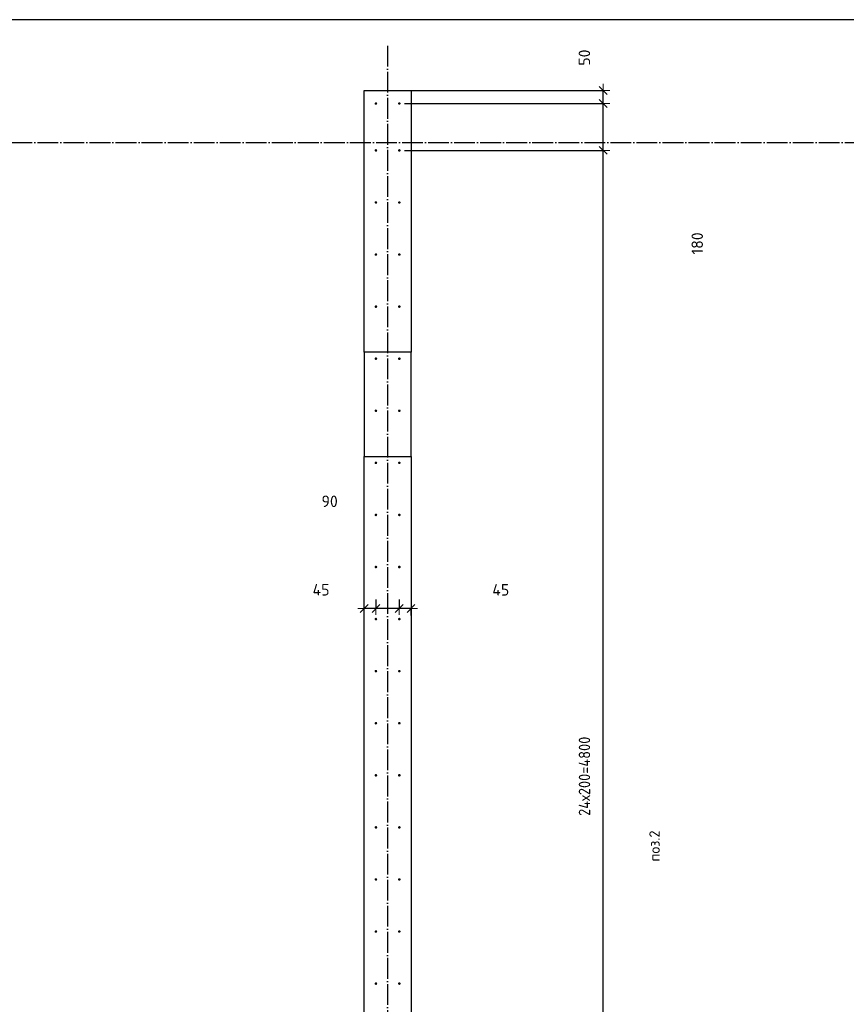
# Model space of a CAD drawing. Header units: millimetres. Extents: x 2792 to 69837, y -2757 to 29968.
# Tile 75 of 77: x 59366 to 62543, y 10591 to 14372. Entities that reach past the tile are written whole.
import ezdxf

# ---------------------------------------------------------------- set-up
doc = ezdxf.new("R2010")
doc.units = ezdxf.units.MM
doc.header["$PDMODE"] = 65
doc.linetypes.add('______11', pattern=[100, 80, -10, 0, -10])
doc.linetypes.add('______5', pattern=[220, 160, -20, 20, -20])
for name, color, linetype, lineweight in [('Standard', 7, 'Continuous', 25), ('Арм.стержн. вертикальными 1', 22, 'Continuous', 35), ('Размерная линия_ общее', 7, 'Continuous', 13)]:
    doc.layers.add(name, color=color, linetype=linetype, lineweight=lineweight)
doc.layers.add('Осевая линия_ общее', color=7, linetype='______5', lineweight=13, true_color=0xa0a0a0)
doc.styles.add('ISOCPEUR', font='ISOCPEUR')
doc.dimstyles.new('DIMSTYLE_16', dxfattribs={"dimtxt": 44, "dimasz": 50, "dimexe": 0, "dimexo": 0, "dimgap": 22, "dimtad": 0, "dimdec": 0, "dimrnd": 5, "dimzin": 12, "dimdsep": 46, "dimtxsty": 'ISOCPEUR', "dimblk1": 'ALL_ML_STRICH', "dimblk2": 'ALL_ML_STRICH', "dimsah": 1, "dimcen": 0, "dimclrd": 7, "dimclre": 256, "dimclrt": 7, "dimadec": 0, "dimazin": 0, "dimtfac": 1, "dimtdec": 0, "dimtix": 1, "dimtmove": 2, "dimatfit": 3, "dimfxl": 0, "dimtzin": 0, "dimlwd": 0, "dimlwe": -3, "dimarcsym": 0})
doc.dimstyles.new('DIMSTYLE_3', dxfattribs={"dimtxt": 44, "dimasz": 50, "dimexe": 0, "dimexo": 0, "dimgap": 22, "dimtad": 2, "dimdec": 0, "dimrnd": 5, "dimzin": 12, "dimdsep": 46, "dimtxsty": 'ISOCPEUR', "dimblk1": 'ALL_ML_STRICH', "dimblk2": 'ALL_ML_STRICH', "dimsah": 1, "dimcen": 0, "dimclrd": 7, "dimclre": 256, "dimclrt": 7, "dimadec": 0, "dimazin": 0, "dimtfac": 1, "dimtdec": 0, "dimtix": 1, "dimtmove": 2, "dimatfit": 3, "dimfxl": 0, "dimtzin": 0, "dimlwd": 0, "dimlwe": -3, "dimarcsym": 0})
doc.dimstyles.new('DIMSTYLE_8', dxfattribs={"dimtxt": 44, "dimasz": 50, "dimexe": 0, "dimexo": 0, "dimgap": 22, "dimtad": 2, "dimdec": 0, "dimrnd": 5, "dimzin": 12, "dimdsep": 46, "dimtxsty": 'ISOCPEUR', "dimblk1": 'ALL_ML_STRICH', "dimblk2": 'ALL_ML_STRICH', "dimsah": 1, "dimcen": 0, "dimclrd": 7, "dimclre": 256, "dimclrt": 7, "dimadec": 0, "dimazin": 0, "dimtfac": 1, "dimtdec": 0, "dimtix": 1, "dimtmove": 2, "dimatfit": 3, "dimfxl": 0, "dimtvp": 1.2, "dimtzin": 0, "dimlwd": 0, "dimlwe": -3, "dimarcsym": 0})

# ---------------------------------------------------------------- blocks, each defined once
blk = doc.blocks.new('ALL_ML_STRICH')
at = {"color": 0, "linetype": 'ByBlock', "lineweight": -2}
for p, q in [((-1, 0), (0.5, 0)), ((-0.3, -0.3), (0.3, 0.3)), ((0, -0.5), (0, 0.5))]:
    blk.add_line(p, q, dxfattribs=at)
blk = doc.blocks.new('*D227')
at = {"layer": 'DEFPOINTS', "color": 7, "linetype": 'Continuous', "lineweight": 13, "transparency": 33554687}
for p in [(60824.5, 12164.6), (60870, 12110.9), (60870, 12064.1)]:
    blk.add_point(p, dxfattribs=at)
at = {"layer": 'Размерная линия_ общее', "color": 253, "linetype": 'Continuous', "lineweight": -2, "true_color": 0xa0a0a0, "transparency": 33554687}
for p, q in [((60824.5, 12144.6), (60824.5, 12110.9)), ((60870, 12084.1), (60870, 12110.9))]:
    blk.add_line(p, q, dxfattribs=at)
at = {"layer": 'Размерная линия_ общее', "color": 7, "linetype": 'Continuous', "lineweight": -2, "transparency": 33554687}
blk.add_line((60870, 12110.9), (60824.5, 12110.9), dxfattribs=at)
at = {"layer": 'Размерная линия_ общее', "color": 7, "linetype": 'Continuous', "lineweight": 13, "transparency": 33554687, "xscale": 50, "yscale": 50, "zscale": 50}
for p, rotation in [((60824.5, 12110.9), 180), ((60870, 12110.9), 360)]:
    blk.add_blockref('ALL_ML_STRICH', p, dxfattribs=dict(at, rotation=rotation))
at = {"layer": 'Размерная линия_ общее', "color": 7, "linetype": 'Continuous', "lineweight": 13, "transparency": 33554687, "insert": (61214.9, 12182.3), "char_height": 44, "width": 88, "attachment_point": 5, "style": 'ISOCPEUR'}
blk.add_mtext('\\A1;{45}', dxfattribs=at)
blk = doc.blocks.new('*D228')
at = {"layer": 'DEFPOINTS', "color": 7, "linetype": 'Continuous', "lineweight": 13, "transparency": 33554687}
for p in [(60735, 12164.6), (60824.5, 12164.6), (60824.5, 12110.9)]:
    blk.add_point(p, dxfattribs=at)
at = {"layer": 'Размерная линия_ общее', "color": 253, "linetype": 'Continuous', "lineweight": -2, "true_color": 0xa0a0a0, "transparency": 33554687}
for p, q in [((60735, 12144.6), (60735, 12110.9)), ((60824.5, 12144.6), (60824.5, 12110.9))]:
    blk.add_line(p, q, dxfattribs=at)
at = {"layer": 'Размерная линия_ общее', "color": 7, "linetype": 'Continuous', "lineweight": -2, "transparency": 33554687}
blk.add_line((60824.5, 12110.9), (60735, 12110.9), dxfattribs=at)
at = {"layer": 'Размерная линия_ общее', "color": 7, "linetype": 'Continuous', "lineweight": 13, "transparency": 33554687, "xscale": 50, "yscale": 50, "zscale": 50}
for p, rotation in [((60735, 12110.9), 180), ((60824.5, 12110.9), 360)]:
    blk.add_blockref('ALL_ML_STRICH', p, dxfattribs=dict(at, rotation=rotation))
at = {"layer": 'Размерная линия_ общее', "color": 7, "linetype": 'Continuous', "lineweight": 13, "transparency": 33554687, "insert": (60557.2, 12522.2), "char_height": 44, "width": 88, "attachment_point": 5, "style": 'ISOCPEUR'}
blk.add_mtext('\\A1;{90}', dxfattribs=at)
blk = doc.blocks.new('*D229')
at = {"layer": 'DEFPOINTS', "color": 7, "linetype": 'Continuous', "lineweight": 13, "transparency": 33554687}
for p in [(60735, 12164.6), (60735, 12110.9), (60690, 12064.1)]:
    blk.add_point(p, dxfattribs=at)
at = {"layer": 'Размерная линия_ общее', "color": 253, "linetype": 'Continuous', "lineweight": -2, "true_color": 0xa0a0a0, "transparency": 33554687}
for p, q in [((60735, 12144.6), (60735, 12110.9)), ((60690, 12084.1), (60690, 12110.9))]:
    blk.add_line(p, q, dxfattribs=at)
at = {"layer": 'Размерная линия_ общее', "color": 7, "linetype": 'Continuous', "lineweight": -2, "transparency": 33554687}
blk.add_line((60735, 12110.9), (60690, 12110.9), dxfattribs=at)
at = {"layer": 'Размерная линия_ общее', "color": 7, "linetype": 'Continuous', "lineweight": 13, "transparency": 33554687, "xscale": 50, "yscale": 50, "zscale": 50}
for p, rotation in [((60690, 12110.9), 180), ((60735, 12110.9), 360)]:
    blk.add_blockref('ALL_ML_STRICH', p, dxfattribs=dict(at, rotation=rotation))
at = {"layer": 'Размерная линия_ общее', "color": 7, "linetype": 'Continuous', "lineweight": 13, "transparency": 33554687, "insert": (60524.2, 12182.5), "char_height": 44, "width": 88, "attachment_point": 5, "style": 'ISOCPEUR'}
blk.add_mtext('\\A1;{45}', dxfattribs=at)
blk = doc.blocks.new('*D286')
at = {"layer": 'DEFPOINTS', "color": 7, "linetype": 'Continuous', "lineweight": 13, "transparency": 33554687}
for p in [(60825, 13870), (60825, 9070), (61608.5, 9070)]:
    blk.add_point(p, dxfattribs=at)
at = {"layer": 'Размерная линия_ общее', "color": 253, "linetype": 'Continuous', "lineweight": -2, "true_color": 0xa0a0a0, "transparency": 33554687}
for p, q in [((60845, 13870), (61608.5, 13870)), ((60845, 9070), (61608.5, 9070))]:
    blk.add_line(p, q, dxfattribs=at)
at = {"layer": 'Размерная линия_ общее', "color": 7, "linetype": 'Continuous', "lineweight": -2, "transparency": 33554687}
blk.add_line((61608.5, 9070), (61608.5, 13870), dxfattribs=at)
at = {"layer": 'Размерная линия_ общее', "color": 7, "linetype": 'Continuous', "lineweight": 13, "transparency": 33554687, "xscale": 50, "yscale": 50, "zscale": 50}
for p, rotation in [((61608.5, 13870), 90), ((61608.5, 9070), 270)]:
    blk.add_blockref('ALL_ML_STRICH', p, dxfattribs=dict(at, rotation=rotation))
at = {"layer": 'Размерная линия_ общее', "color": 7, "linetype": 'Continuous', "lineweight": 13, "transparency": 33554687, "insert": (61514.5, 11314), "char_height": 44, "width": 2.2, "attachment_point": 1, "rotation": 90, "line_spacing_factor": 0.60241, "style": 'ISOCPEUR'}
blk.add_mtext('\\W0.91;24х200=4800', dxfattribs=at)
blk = doc.blocks.new('*D287')
at = {"layer": 'DEFPOINTS', "color": 7, "linetype": 'Continuous', "lineweight": 13, "transparency": 33554687}
for p in [(60825, 14050), (60825, 13870), (61608.5, 13870)]:
    blk.add_point(p, dxfattribs=at)
at = {"layer": 'Размерная линия_ общее', "color": 253, "linetype": 'Continuous', "lineweight": -2, "true_color": 0xa0a0a0, "transparency": 33554687}
for p, q in [((60845, 14050), (61608.5, 14050)), ((60845, 13870), (61608.5, 13870))]:
    blk.add_line(p, q, dxfattribs=at)
at = {"layer": 'Размерная линия_ общее', "color": 7, "linetype": 'Continuous', "lineweight": -2, "transparency": 33554687}
blk.add_line((61608.5, 13870), (61608.5, 14050), dxfattribs=at)
at = {"layer": 'Размерная линия_ общее', "color": 7, "linetype": 'Continuous', "lineweight": 13, "transparency": 33554687, "xscale": 50, "yscale": 50, "zscale": 50}
for p, rotation in [((61608.5, 14050), 90), ((61608.5, 13870), 270)]:
    blk.add_blockref('ALL_ML_STRICH', p, dxfattribs=dict(at, rotation=rotation))
at = {"layer": 'Размерная линия_ общее', "color": 7, "linetype": 'Continuous', "lineweight": 13, "transparency": 33554687, "insert": (61970, 13512.6), "char_height": 44, "width": 132, "attachment_point": 5, "rotation": 90, "style": 'ISOCPEUR'}
blk.add_mtext('\\A1;{180}', dxfattribs=at)
blk = doc.blocks.new('*D288')
at = {"layer": 'DEFPOINTS', "color": 7, "linetype": 'Continuous', "lineweight": 13, "transparency": 33554687}
for p in [(60825, 14100), (60825, 14050), (61608.5, 14050)]:
    blk.add_point(p, dxfattribs=at)
at = {"layer": 'Размерная линия_ общее', "color": 253, "linetype": 'Continuous', "lineweight": -2, "true_color": 0xa0a0a0, "transparency": 33554687}
for p, q in [((60845, 14100), (61608.5, 14100)), ((60845, 14050), (61608.5, 14050))]:
    blk.add_line(p, q, dxfattribs=at)
at = {"layer": 'Размерная линия_ общее', "color": 7, "linetype": 'Continuous', "lineweight": -2, "transparency": 33554687}
blk.add_line((61608.5, 14050), (61608.5, 14100), dxfattribs=at)
at = {"layer": 'Размерная линия_ общее', "color": 7, "linetype": 'Continuous', "lineweight": 13, "transparency": 33554687, "xscale": 50, "yscale": 50, "zscale": 50}
for p, rotation in [((61608.5, 14100), 90), ((61608.5, 14050), 270)]:
    blk.add_blockref('ALL_ML_STRICH', p, dxfattribs=dict(at, rotation=rotation))
at = {"layer": 'Размерная линия_ общее', "color": 7, "linetype": 'Continuous', "lineweight": 13, "transparency": 33554687, "insert": (61536.2, 14226.4), "char_height": 44, "width": 88, "attachment_point": 5, "rotation": 90, "style": 'ISOCPEUR'}
blk.add_mtext('\\A1;{50}', dxfattribs=at)

msp = doc.modelspace()

# ---------------------------------------------------------------- hatches: boundary and pattern name
at = {"layer": 'Арм.стержн. вертикальными 1', "linetype": 'Continuous', "lineweight": 50, "transparency": 33554687}
for points in [[(60740, 14050), (60739.6, 14051.9), (60738.5, 14053.5), (60736.9, 14054.6), (60735, 14055), (60733.1, 14054.6), (60731.5, 14053.5), (60730.4, 14051.9), (60730, 14050), (60730.4, 14048.1), (60731.5, 14046.5), (60733.1, 14045.4), (60735, 14045), (60736.9, 14045.4), (60738.5, 14046.5), (60739.6, 14048.1)], [(60830, 14050), (60829.6, 14051.9), (60828.5, 14053.5), (60826.9, 14054.6), (60825, 14055), (60823.1, 14054.6), (60821.5, 14053.5), (60820.4, 14051.9), (60820, 14050), (60820.4, 14048.1), (60821.5, 14046.5), (60823.1, 14045.4), (60825, 14045), (60826.9, 14045.4), (60828.5, 14046.5), (60829.6, 14048.1)], [(60740, 13870), (60739.6, 13871.9), (60738.5, 13873.5), (60736.9, 13874.6), (60735, 13875), (60733.1, 13874.6), (60731.5, 13873.5), (60730.4, 13871.9), (60730, 13870), (60730.4, 13868.1), (60731.5, 13866.5), (60733.1, 13865.4), (60735, 13865), (60736.9, 13865.4), (60738.5, 13866.5), (60739.6, 13868.1)], [(60830, 13870), (60829.6, 13871.9), (60828.5, 13873.5), (60826.9, 13874.6), (60825, 13875), (60823.1, 13874.6), (60821.5, 13873.5), (60820.4, 13871.9), (60820, 13870), (60820.4, 13868.1), (60821.5, 13866.5), (60823.1, 13865.4), (60825, 13865), (60826.9, 13865.4), (60828.5, 13866.5), (60829.6, 13868.1)], [(60740, 13670), (60739.6, 13671.9), (60738.5, 13673.5), (60736.9, 13674.6), (60735, 13675), (60733.1, 13674.6), (60731.5, 13673.5), (60730.4, 13671.9), (60730, 13670), (60730.4, 13668.1), (60731.5, 13666.5), (60733.1, 13665.4), (60735, 13665), (60736.9, 13665.4), (60738.5, 13666.5), (60739.6, 13668.1)], [(60830, 13670), (60829.6, 13671.9), (60828.5, 13673.5), (60826.9, 13674.6), (60825, 13675), (60823.1, 13674.6), (60821.5, 13673.5), (60820.4, 13671.9), (60820, 13670), (60820.4, 13668.1), (60821.5, 13666.5), (60823.1, 13665.4), (60825, 13665), (60826.9, 13665.4), (60828.5, 13666.5), (60829.6, 13668.1)], [(60740, 13470), (60739.6, 13471.9), (60738.5, 13473.5), (60736.9, 13474.6), (60735, 13475), (60733.1, 13474.6), (60731.5, 13473.5), (60730.4, 13471.9), (60730, 13470), (60730.4, 13468.1), (60731.5, 13466.5), (60733.1, 13465.4), (60735, 13465), (60736.9, 13465.4), (60738.5, 13466.5), (60739.6, 13468.1)], [(60830, 13470), (60829.6, 13471.9), (60828.5, 13473.5), (60826.9, 13474.6), (60825, 13475), (60823.1, 13474.6), (60821.5, 13473.5), (60820.4, 13471.9), (60820, 13470), (60820.4, 13468.1), (60821.5, 13466.5), (60823.1, 13465.4), (60825, 13465), (60826.9, 13465.4), (60828.5, 13466.5), (60829.6, 13468.1)], [(60740, 13270), (60739.6, 13271.9), (60738.5, 13273.5), (60736.9, 13274.6), (60735, 13275), (60733.1, 13274.6), (60731.5, 13273.5), (60730.4, 13271.9), (60730, 13270), (60730.4, 13268.1), (60731.5, 13266.5), (60733.1, 13265.4), (60735, 13265), (60736.9, 13265.4), (60738.5, 13266.5), (60739.6, 13268.1)], [(60830, 13270), (60829.6, 13271.9), (60828.5, 13273.5), (60826.9, 13274.6), (60825, 13275), (60823.1, 13274.6), (60821.5, 13273.5), (60820.4, 13271.9), (60820, 13270), (60820.4, 13268.1), (60821.5, 13266.5), (60823.1, 13265.4), (60825, 13265), (60826.9, 13265.4), (60828.5, 13266.5), (60829.6, 13268.1)], [(60740, 13070), (60739.6, 13071.9), (60738.5, 13073.5), (60736.9, 13074.6), (60735, 13075), (60733.1, 13074.6), (60731.5, 13073.5), (60730.4, 13071.9), (60730, 13070), (60730.4, 13068.1), (60731.5, 13066.5), (60733.1, 13065.4), (60735, 13065), (60736.9, 13065.4), (60738.5, 13066.5), (60739.6, 13068.1)], [(60830, 13070), (60829.6, 13071.9), (60828.5, 13073.5), (60826.9, 13074.6), (60825, 13075), (60823.1, 13074.6), (60821.5, 13073.5), (60820.4, 13071.9), (60820, 13070), (60820.4, 13068.1), (60821.5, 13066.5), (60823.1, 13065.4), (60825, 13065), (60826.9, 13065.4), (60828.5, 13066.5), (60829.6, 13068.1)], [(60740, 12870), (60739.6, 12871.9), (60738.5, 12873.5), (60736.9, 12874.6), (60735, 12875), (60733.1, 12874.6), (60731.5, 12873.5), (60730.4, 12871.9), (60730, 12870), (60730.4, 12868.1), (60731.5, 12866.5), (60733.1, 12865.4), (60735, 12865), (60736.9, 12865.4), (60738.5, 12866.5), (60739.6, 12868.1)], [(60830, 12870), (60829.6, 12871.9), (60828.5, 12873.5), (60826.9, 12874.6), (60825, 12875), (60823.1, 12874.6), (60821.5, 12873.5), (60820.4, 12871.9), (60820, 12870), (60820.4, 12868.1), (60821.5, 12866.5), (60823.1, 12865.4), (60825, 12865), (60826.9, 12865.4), (60828.5, 12866.5), (60829.6, 12868.1)], [(60740, 12670), (60739.6, 12671.9), (60738.5, 12673.5), (60736.9, 12674.6), (60735, 12675), (60733.1, 12674.6), (60731.5, 12673.5), (60730.4, 12671.9), (60730, 12670), (60730.4, 12668.1), (60731.5, 12666.5), (60733.1, 12665.4), (60735, 12665), (60736.9, 12665.4), (60738.5, 12666.5), (60739.6, 12668.1)], [(60830, 12670), (60829.6, 12671.9), (60828.5, 12673.5), (60826.9, 12674.6), (60825, 12675), (60823.1, 12674.6), (60821.5, 12673.5), (60820.4, 12671.9), (60820, 12670), (60820.4, 12668.1), (60821.5, 12666.5), (60823.1, 12665.4), (60825, 12665), (60826.9, 12665.4), (60828.5, 12666.5), (60829.6, 12668.1)], [(60740, 12470), (60739.6, 12471.9), (60738.5, 12473.5), (60736.9, 12474.6), (60735, 12475), (60733.1, 12474.6), (60731.5, 12473.5), (60730.4, 12471.9), (60730, 12470), (60730.4, 12468.1), (60731.5, 12466.5), (60733.1, 12465.4), (60735, 12465), (60736.9, 12465.4), (60738.5, 12466.5), (60739.6, 12468.1)], [(60830, 12470), (60829.6, 12471.9), (60828.5, 12473.5), (60826.9, 12474.6), (60825, 12475), (60823.1, 12474.6), (60821.5, 12473.5), (60820.4, 12471.9), (60820, 12470), (60820.4, 12468.1), (60821.5, 12466.5), (60823.1, 12465.4), (60825, 12465), (60826.9, 12465.4), (60828.5, 12466.5), (60829.6, 12468.1)], [(60740, 12270), (60739.6, 12271.9), (60738.5, 12273.5), (60736.9, 12274.6), (60735, 12275), (60733.1, 12274.6), (60731.5, 12273.5), (60730.4, 12271.9), (60730, 12270), (60730.4, 12268.1), (60731.5, 12266.5), (60733.1, 12265.4), (60735, 12265), (60736.9, 12265.4), (60738.5, 12266.5), (60739.6, 12268.1)], [(60830, 12270), (60829.6, 12271.9), (60828.5, 12273.5), (60826.9, 12274.6), (60825, 12275), (60823.1, 12274.6), (60821.5, 12273.5), (60820.4, 12271.9), (60820, 12270), (60820.4, 12268.1), (60821.5, 12266.5), (60823.1, 12265.4), (60825, 12265), (60826.9, 12265.4), (60828.5, 12266.5), (60829.6, 12268.1)], [(60740, 12070), (60739.6, 12071.9), (60738.5, 12073.5), (60736.9, 12074.6), (60735, 12075), (60733.1, 12074.6), (60731.5, 12073.5), (60730.4, 12071.9), (60730, 12070), (60730.4, 12068.1), (60731.5, 12066.5), (60733.1, 12065.4), (60735, 12065), (60736.9, 12065.4), (60738.5, 12066.5), (60739.6, 12068.1)], [(60830, 12070), (60829.6, 12071.9), (60828.5, 12073.5), (60826.9, 12074.6), (60825, 12075), (60823.1, 12074.6), (60821.5, 12073.5), (60820.4, 12071.9), (60820, 12070), (60820.4, 12068.1), (60821.5, 12066.5), (60823.1, 12065.4), (60825, 12065), (60826.9, 12065.4), (60828.5, 12066.5), (60829.6, 12068.1)], [(60740, 11870), (60739.6, 11871.9), (60738.5, 11873.5), (60736.9, 11874.6), (60735, 11875), (60733.1, 11874.6), (60731.5, 11873.5), (60730.4, 11871.9), (60730, 11870), (60730.4, 11868.1), (60731.5, 11866.5), (60733.1, 11865.4), (60735, 11865), (60736.9, 11865.4), (60738.5, 11866.5), (60739.6, 11868.1)], [(60830, 11870), (60829.6, 11871.9), (60828.5, 11873.5), (60826.9, 11874.6), (60825, 11875), (60823.1, 11874.6), (60821.5, 11873.5), (60820.4, 11871.9), (60820, 11870), (60820.4, 11868.1), (60821.5, 11866.5), (60823.1, 11865.4), (60825, 11865), (60826.9, 11865.4), (60828.5, 11866.5), (60829.6, 11868.1)], [(60740, 11670), (60739.6, 11671.9), (60738.5, 11673.5), (60736.9, 11674.6), (60735, 11675), (60733.1, 11674.6), (60731.5, 11673.5), (60730.4, 11671.9), (60730, 11670), (60730.4, 11668.1), (60731.5, 11666.5), (60733.1, 11665.4), (60735, 11665), (60736.9, 11665.4), (60738.5, 11666.5), (60739.6, 11668.1)], [(60830, 11670), (60829.6, 11671.9), (60828.5, 11673.5), (60826.9, 11674.6), (60825, 11675), (60823.1, 11674.6), (60821.5, 11673.5), (60820.4, 11671.9), (60820, 11670), (60820.4, 11668.1), (60821.5, 11666.5), (60823.1, 11665.4), (60825, 11665), (60826.9, 11665.4), (60828.5, 11666.5), (60829.6, 11668.1)], [(60740, 11470), (60739.6, 11471.9), (60738.5, 11473.5), (60736.9, 11474.6), (60735, 11475), (60733.1, 11474.6), (60731.5, 11473.5), (60730.4, 11471.9), (60730, 11470), (60730.4, 11468.1), (60731.5, 11466.5), (60733.1, 11465.4), (60735, 11465), (60736.9, 11465.4), (60738.5, 11466.5), (60739.6, 11468.1)], [(60830, 11470), (60829.6, 11471.9), (60828.5, 11473.5), (60826.9, 11474.6), (60825, 11475), (60823.1, 11474.6), (60821.5, 11473.5), (60820.4, 11471.9), (60820, 11470), (60820.4, 11468.1), (60821.5, 11466.5), (60823.1, 11465.4), (60825, 11465), (60826.9, 11465.4), (60828.5, 11466.5), (60829.6, 11468.1)], [(60740, 11270), (60739.6, 11271.9), (60738.5, 11273.5), (60736.9, 11274.6), (60735, 11275), (60733.1, 11274.6), (60731.5, 11273.5), (60730.4, 11271.9), (60730, 11270), (60730.4, 11268.1), (60731.5, 11266.5), (60733.1, 11265.4), (60735, 11265), (60736.9, 11265.4), (60738.5, 11266.5), (60739.6, 11268.1)], [(60830, 11270), (60829.6, 11271.9), (60828.5, 11273.5), (60826.9, 11274.6), (60825, 11275), (60823.1, 11274.6), (60821.5, 11273.5), (60820.4, 11271.9), (60820, 11270), (60820.4, 11268.1), (60821.5, 11266.5), (60823.1, 11265.4), (60825, 11265), (60826.9, 11265.4), (60828.5, 11266.5), (60829.6, 11268.1)], [(60740, 11070), (60739.6, 11071.9), (60738.5, 11073.5), (60736.9, 11074.6), (60735, 11075), (60733.1, 11074.6), (60731.5, 11073.5), (60730.4, 11071.9), (60730, 11070), (60730.4, 11068.1), (60731.5, 11066.5), (60733.1, 11065.4), (60735, 11065), (60736.9, 11065.4), (60738.5, 11066.5), (60739.6, 11068.1)], [(60830, 11070), (60829.6, 11071.9), (60828.5, 11073.5), (60826.9, 11074.6), (60825, 11075), (60823.1, 11074.6), (60821.5, 11073.5), (60820.4, 11071.9), (60820, 11070), (60820.4, 11068.1), (60821.5, 11066.5), (60823.1, 11065.4), (60825, 11065), (60826.9, 11065.4), (60828.5, 11066.5), (60829.6, 11068.1)], [(60740, 10870), (60739.6, 10871.9), (60738.5, 10873.5), (60736.9, 10874.6), (60735, 10875), (60733.1, 10874.6), (60731.5, 10873.5), (60730.4, 10871.9), (60730, 10870), (60730.4, 10868.1), (60731.5, 10866.5), (60733.1, 10865.4), (60735, 10865), (60736.9, 10865.4), (60738.5, 10866.5), (60739.6, 10868.1)], [(60830, 10870), (60829.6, 10871.9), (60828.5, 10873.5), (60826.9, 10874.6), (60825, 10875), (60823.1, 10874.6), (60821.5, 10873.5), (60820.4, 10871.9), (60820, 10870), (60820.4, 10868.1), (60821.5, 10866.5), (60823.1, 10865.4), (60825, 10865), (60826.9, 10865.4), (60828.5, 10866.5), (60829.6, 10868.1)], [(60740, 10670), (60739.6, 10671.9), (60738.5, 10673.5), (60736.9, 10674.6), (60735, 10675), (60733.1, 10674.6), (60731.5, 10673.5), (60730.4, 10671.9), (60730, 10670), (60730.4, 10668.1), (60731.5, 10666.5), (60733.1, 10665.4), (60735, 10665), (60736.9, 10665.4), (60738.5, 10666.5), (60739.6, 10668.1)], [(60830, 10670), (60829.6, 10671.9), (60828.5, 10673.5), (60826.9, 10674.6), (60825, 10675), (60823.1, 10674.6), (60821.5, 10673.5), (60820.4, 10671.9), (60820, 10670), (60820.4, 10668.1), (60821.5, 10666.5), (60823.1, 10665.4), (60825, 10665), (60826.9, 10665.4), (60828.5, 10666.5), (60829.6, 10668.1)]]:
    msp.add_hatch(color=4, dxfattribs=at).paths.add_polyline_path(points)

# ---------------------------------------------------------------- linework, layer by layer
at = {"color": 7, "linetype": 'Continuous', "lineweight": 25, "transparency": 33554687}
for p, q in [((60690, 13095), (60690, 14100)), ((60690, 14100), (60870, 14100)), ((60870, 14100), (60870, 13095)), ((60690, 13095), (60690, 12695)), ((60870, 13095), (60690, 13095)), ((60870, 12695), (60870, 13095)), ((60690, 9000), (60690, 12695)), ((60690, 12695), (60870, 12695)), ((60870, 12695), (60870, 8320))]:
    msp.add_line(p, q, dxfattribs=at)
at = {"layer": 'Standard', "color": 7, "linetype": 'Continuous', "lineweight": 25, "transparency": 33554687}
msp.add_lwpolyline([(25100, -419.1), (67580, -419.1), (67580, 14372), (25100, 14372), (25100, -419.1)], dxfattribs=at)
at = {"layer": 'Осевая линия_ общее', "color": 253, "linetype": '______11', "lineweight": -3, "true_color": 0xa0a0a0, "transparency": 33554687}
for p, q in [((60780, 14272), (60780, -2614.4)), ((25200, 13900), (69714.9, 13900))]:
    msp.add_line(p, q, dxfattribs=at)

# ---------------------------------------------------------------- texts
at = {"layer": 'Standard', "color": 7, "linetype": 'Continuous', "lineweight": 13, "transparency": 33554687, "insert": (61805.9, 11138.7), "char_height": 40, "width": 140.769, "attachment_point": 4, "rotation": 90, "style": 'ISOCPEUR'}
msp.add_mtext('\\A1;{\\fISOCPEUR|i0|b0;\\H40.000000;\\W1.000000;\\C7;поз.2}\\P', dxfattribs=at)

# ---------------------------------------------------------------- dimensions: what is measured, and where the dimension line sits
at = {"layer": 'Размерная линия_ общее', "color": 7, "linetype": 'Continuous', "lineweight": 13, "transparency": 33554687}
for base, p1, p2, angle, dimstyle, picture, middle in [((61608.5, 14100), (60845, 14050), (60845, 14100), 90, 'DIMSTYLE_8', '*D288', (61536.2, 14226.4)), ((61608.5, 14050), (60845, 13870), (60845, 14050), 90, 'DIMSTYLE_16', '*D287', (61970, 13512.6)), ((60734.9997, 12110.9024), (60824.531, 12144.6027), (60734.9997, 12144.6027), 180, 'DIMSTYLE_8', '*D228', (60557.1915, 12522.2438)), ((60690, 12110.9), (60735, 12144.6), (60690, 12084.1), 180, 'DIMSTYLE_8', '*D229', (60524.2, 12182.5)), ((60824.531, 12110.9024), (60870, 12084.1149), (60824.531, 12144.6027), 180, 'DIMSTYLE_8', '*D227', (61214.8756, 12182.2862))]:
    dim = msp.add_linear_dim(base=base, p1=p1, p2=p2, angle=angle, dimstyle=dimstyle, override={"dimpost": '<>', "dimclrd": 7, "dimclre": 253, "dimclrt": 7, "dimlwd": 0, "dimlwe": 65533}, dxfattribs=at)
    dim.commit()
    dim.dimension.update_dxf_attribs({"geometry": picture, "text_midpoint": middle, "dimtype": 160})
dim = msp.add_linear_dim(base=(61608.5, 13870), p1=(60845, 9070), p2=(60845, 13870), angle=90, text='\\W0.91;24х200=4800', dimstyle='DIMSTYLE_3', override={"dimpost": '<>', "dimclrd": 7, "dimclre": 253, "dimclrt": 7, "dimlwd": 0, "dimlwe": 65533}, dxfattribs=at)
dim.commit()
dim.dimension.update_dxf_attribs({"geometry": '*D286', "text_midpoint": (61586.5, 11470), "dimtype": 160})

doc.saveas('drawing.dxf')
